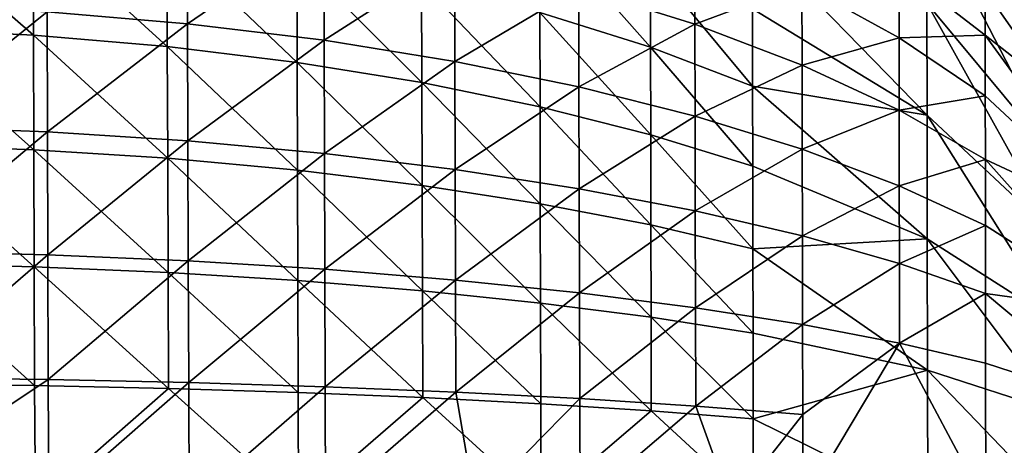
# Model space of a CAD drawing. Header units: metres. Extents: x 0 to 1050, y 0 to 700.
# Tile 37 of 50: x 521 to 563, y 511 to 529. Entities that reach past the tile are written whole.
import ezdxf

# ---------------------------------------------------------------- set-up
doc = ezdxf.new("R2010")
doc.units = ezdxf.units.M

msp = doc.modelspace()

# ---------------------------------------------------------------- linework, layer by layer
at = {"layer": 'None'}
for points in [[(559.841248, 537.455505, -416.67511), (565.413452, 528.449768, -411.486237), (559.837646, 539.912415, -411.409119)], [(565.413452, 528.449768, -411.486237), (565.411804, 530.142395, -407.858978), (559.837646, 539.912415, -411.409119)], [(559.84613, 534.109009, -421.445984), (565.41571, 526.144348, -414.772278), (559.841248, 537.455505, -416.67511)], [(565.41571, 526.144348, -414.772278), (565.413452, 528.449768, -411.486237), (559.841248, 537.455505, -416.67511)], [(568.184143, 529.446533, -412.060547), (568.186462, 527.025879, -415.510895), (562.335693, 537.256165, -420.088531)], [(568.186462, 527.025879, -415.510895), (562.338379, 535.388733, -422.51828), (562.335693, 537.256165, -420.088531)], [(562.338379, 535.388733, -422.51828), (568.186462, 527.025879, -415.510895), (562.341431, 533.315674, -424.77829)], [(528.194397, 533.973145, -454.669708), (528.209717, 529.10675, -456.680206), (522.193604, 529.617249, -458.085419)], [(534.037598, 533.096924, -452.788208), (528.209717, 529.10675, -456.680206), (528.194397, 533.973145, -454.669708)], [(559.852112, 529.979065, -425.570129), (565.418457, 523.299255, -417.612671), (559.84613, 534.109009, -421.445984)], [(565.418457, 523.299255, -417.612671), (565.41571, 526.144348, -414.772278), (559.84613, 534.109009, -421.445984)], [(521.596863, 533.361328, -453.355988), (515.765991, 533.723389, -454.133484), (521.612976, 528.612366, -455.319427)], [(515.765991, 533.723389, -454.133484), (515.783508, 528.905762, -456.126984), (521.612976, 528.612366, -455.319427)], [(521.612976, 528.612366, -455.319427), (527.34259, 528.12616, -453.98114), (521.596863, 533.361328, -453.355988)], [(527.34259, 528.12616, -453.98114), (527.328003, 532.760803, -452.066376), (521.596863, 533.361328, -453.355988)], [(543.287292, 529.586243, -445.249329), (548.023193, 528.106567, -442.071838), (543.277893, 533.460693, -443.240417)], [(548.023193, 528.106567, -442.071838), (548.015381, 531.709229, -440.204529), (543.277893, 533.460693, -443.240417)], [(562.341431, 533.315674, -424.77829), (568.189392, 524.038513, -418.493317), (562.344727, 531.052246, -426.848633)], [(562.341431, 533.315674, -424.77829), (568.186462, 527.025879, -415.510895), (568.189392, 524.038513, -418.493317)], [(527.34259, 528.12616, -453.98114), (532.905945, 527.450867, -452.122314), (527.328003, 532.760803, -452.066376)], [(532.905945, 527.450867, -452.122314), (532.892944, 531.926331, -450.274475), (527.328003, 532.760803, -452.066376)], [(534.037598, 533.096924, -452.788208), (534.05127, 528.397644, -454.728424), (528.209717, 529.10675, -456.680206)], [(539.64032, 531.981567, -450.393066), (534.05127, 528.397644, -454.728424), (534.037598, 533.096924, -452.788208)], [(549.916138, 532.868958, -442.214752), (549.924377, 529.086182, -444.175415), (544.95166, 530.639832, -447.51181)], [(554.504578, 530.795959, -438.621552), (549.924377, 529.086182, -444.175415), (549.916138, 532.868958, -442.214752)], [(559.85907, 525.191345, -428.906769), (559.852112, 529.979065, -425.570129), (552.379211, 532.873108, -434.792847)], [(559.85907, 525.191345, -428.906769), (552.379211, 532.873108, -434.792847), (552.385315, 529.734985, -436.78241)], [(538.228882, 530.864136, -447.993408), (532.892944, 531.926331, -450.274475), (538.240295, 526.591309, -449.7565)], [(532.892944, 531.926331, -450.274475), (532.905945, 527.450867, -452.122314), (538.240295, 526.591309, -449.7565)], [(539.64032, 531.981567, -450.393066), (539.652283, 527.495178, -452.244324), (534.05127, 528.397644, -454.728424)], [(544.95166, 530.639832, -447.51181), (539.652283, 527.495178, -452.244324), (539.64032, 531.981567, -450.393066)], [(548.023193, 528.106567, -442.071838), (552.391663, 526.438721, -438.490356), (548.015381, 531.709229, -440.204529)], [(552.391663, 526.438721, -438.490356), (552.385315, 529.734985, -436.78241), (548.015381, 531.709229, -440.204529)], [(558.656982, 531.46405, -432.780182), (558.661987, 528.507263, -434.654327), (554.504578, 530.795959, -438.621552)], [(562.344727, 531.052246, -426.848633), (562.348267, 528.615051, -428.710876), (558.656982, 531.46405, -432.780182)], [(558.656982, 531.46405, -432.780182), (562.348267, 528.615051, -428.710876), (558.661987, 528.507263, -434.654327)], [(562.344727, 531.052246, -426.848633), (568.189392, 524.038513, -418.493317), (562.348267, 528.615051, -428.710876)], [(543.287292, 529.586243, -445.249329), (538.228882, 530.864136, -447.993408), (543.297058, 525.557495, -446.910919)], [(538.228882, 530.864136, -447.993408), (538.240295, 526.591309, -449.7565), (543.297058, 525.557495, -446.910919)], [(544.95166, 530.639832, -447.51181), (544.961914, 526.409668, -449.256439), (539.652283, 527.495178, -452.244324)], [(549.924377, 529.086182, -444.175415), (544.961914, 526.409668, -449.256439), (544.95166, 530.639832, -447.51181)], [(554.504578, 530.795959, -438.621552), (554.51123, 527.334961, -440.414856), (549.924377, 529.086182, -444.175415)], [(558.661987, 528.507263, -434.654327), (554.51123, 527.334961, -440.414856), (554.504578, 530.795959, -438.621552)], [(516.072693, 529.925354, -458.933319), (522.193604, 529.617249, -458.085419), (516.091675, 524.711365, -460.572632)], [(559.85907, 525.191345, -428.906769), (565.421631, 520.001282, -419.910492), (559.852112, 529.979065, -425.570129)], [(565.421631, 520.001282, -419.910492), (565.418457, 523.299255, -417.612671), (559.852112, 529.979065, -425.570129)], [(516.091675, 524.711365, -460.572632), (522.193604, 529.617249, -458.085419), (522.21106, 524.477905, -459.699554)], [(522.193604, 529.617249, -458.085419), (528.209717, 529.10675, -456.680206), (522.21106, 524.477905, -459.699554)], [(543.297058, 525.557495, -446.910919), (548.031372, 524.360474, -443.616119), (543.287292, 529.586243, -445.249329)], [(548.031372, 524.360474, -443.616119), (548.023193, 528.106567, -442.071838), (543.287292, 529.586243, -445.249329)], [(552.391663, 526.438721, -438.490356), (559.85907, 525.191345, -428.906769), (552.385315, 529.734985, -436.78241)], [(521.612976, 528.612366, -455.319427), (515.783508, 528.905762, -456.126984), (521.629578, 523.717773, -456.85672)], [(515.783508, 528.905762, -456.126984), (515.801575, 523.940063, -457.688232), (521.629578, 523.717773, -456.85672)], [(522.21106, 524.477905, -459.699554), (528.209717, 529.10675, -456.680206), (528.225525, 524.09137, -458.253937)], [(528.209717, 529.10675, -456.680206), (534.05127, 528.397644, -454.728424), (528.225525, 524.09137, -458.253937)], [(549.924377, 529.086182, -444.175415), (549.932922, 525.152771, -445.796906), (544.961914, 526.409668, -449.256439)], [(554.51123, 527.334961, -440.414856), (549.932922, 525.152771, -445.796906), (549.924377, 529.086182, -444.175415)], [(521.629578, 523.717773, -456.85672), (527.357666, 523.349609, -455.47995), (521.612976, 528.612366, -455.319427)], [(527.357666, 523.349609, -455.47995), (527.34259, 528.12616, -453.98114), (521.612976, 528.612366, -455.319427)], [(558.661987, 528.507263, -434.654327), (558.667236, 525.40155, -436.263092), (554.51123, 527.334961, -440.414856)], [(562.348267, 528.615051, -428.710876), (562.35199, 526.025208, -430.352112), (558.661987, 528.507263, -434.654327)], [(558.661987, 528.507263, -434.654327), (562.35199, 526.025208, -430.352112), (558.667236, 525.40155, -436.263092)], [(568.189392, 524.038513, -418.493317), (568.192749, 520.575562, -420.906036), (562.348267, 528.615051, -428.710876)], [(562.348267, 528.615051, -428.710876), (568.192749, 520.575562, -420.906036), (562.35199, 526.025208, -430.352112)], [(527.357666, 523.349609, -455.47995), (532.919373, 522.83844, -453.56839), (527.34259, 528.12616, -453.98114)], [(532.919373, 522.83844, -453.56839), (532.905945, 527.450867, -452.122314), (527.34259, 528.12616, -453.98114)], [(528.225525, 524.09137, -458.253937), (534.05127, 528.397644, -454.728424), (534.065308, 523.554626, -456.246796)], [(534.05127, 528.397644, -454.728424), (539.652283, 527.495178, -452.244324), (534.065308, 523.554626, -456.246796)], [(548.031372, 524.360474, -443.616119), (552.398315, 523.011414, -439.902679), (548.023193, 528.106567, -442.071838)], [(552.398315, 523.011414, -439.902679), (552.391663, 526.438721, -438.490356), (548.023193, 528.106567, -442.071838)], [(538.240295, 526.591309, -449.7565), (532.905945, 527.450867, -452.122314), (538.252014, 522.188049, -451.135986)], [(532.905945, 527.450867, -452.122314), (532.919373, 522.83844, -453.56839), (538.252014, 522.188049, -451.135986)], [(534.065308, 523.554626, -456.246796), (539.652283, 527.495178, -452.244324), (539.664612, 522.871704, -453.69281)], [(539.652283, 527.495178, -452.244324), (544.961914, 526.409668, -449.256439), (539.664612, 522.871704, -453.69281)], [(554.51123, 527.334961, -440.414856), (554.51825, 523.736206, -441.897827), (549.932922, 525.152771, -445.796906)], [(558.667236, 525.40155, -436.263092), (554.51825, 523.736206, -441.897827), (554.51123, 527.334961, -440.414856)], [(543.297058, 525.557495, -446.910919), (538.240295, 526.591309, -449.7565), (543.307129, 521.405823, -448.210724)], [(538.240295, 526.591309, -449.7565), (538.252014, 522.188049, -451.135986), (543.307129, 521.405823, -448.210724)], [(539.664612, 522.871704, -453.69281), (544.961914, 526.409668, -449.256439), (544.972473, 522.050415, -450.621277)], [(544.961914, 526.409668, -449.256439), (549.932922, 525.152771, -445.796906), (544.972473, 522.050415, -450.621277)], [(552.398315, 523.011414, -439.902679), (559.86676, 519.906982, -431.357788), (552.391663, 526.438721, -438.490356)], [(559.86676, 519.906982, -431.357788), (559.85907, 525.191345, -428.906769), (552.391663, 526.438721, -438.490356)], [(562.35199, 526.025208, -430.352112), (562.355957, 523.304932, -431.760864), (558.667236, 525.40155, -436.263092)], [(568.192749, 520.575562, -420.906036), (562.355957, 523.304932, -431.760864), (562.35199, 526.025208, -430.352112)], [(543.307129, 521.405823, -448.210724), (548.039795, 520.500244, -444.824005), (543.297058, 525.557495, -446.910919)], [(548.039795, 520.500244, -444.824005), (548.031372, 524.360474, -443.616119), (543.297058, 525.557495, -446.910919)], [(544.972473, 522.050415, -450.621277), (549.932922, 525.152771, -445.796906), (549.941772, 521.099548, -447.065216)], [(549.932922, 525.152771, -445.796906), (554.51825, 523.736206, -441.897827), (549.941772, 521.099548, -447.065216)], [(558.667236, 525.40155, -436.263092), (558.672729, 522.172363, -437.593323), (554.51825, 523.736206, -441.897827)], [(562.355957, 523.304932, -431.760864), (558.672729, 522.172363, -437.593323), (558.667236, 525.40155, -436.263092)], [(559.86676, 519.906982, -431.357788), (565.425171, 516.361267, -421.598145), (559.85907, 525.191345, -428.906769)], [(565.425171, 516.361267, -421.598145), (565.421631, 520.001282, -419.910492), (559.85907, 525.191345, -428.906769)], [(522.21106, 524.477905, -459.699554), (516.111023, 519.379822, -461.749786), (516.091675, 524.711365, -460.572632)], [(522.228943, 519.2229, -460.858124), (516.111023, 519.379822, -461.749786), (522.21106, 524.477905, -459.699554)], [(528.225525, 524.09137, -458.253937), (522.228943, 519.2229, -460.858124), (522.21106, 524.477905, -459.699554)], [(548.039795, 520.500244, -444.824005), (552.405151, 519.479675, -441.007233), (548.031372, 524.360474, -443.616119)], [(552.405151, 519.479675, -441.007233), (552.398315, 523.011414, -439.902679), (548.031372, 524.360474, -443.616119)], [(521.629578, 523.717773, -456.85672), (515.801575, 523.940063, -457.688232), (521.646606, 518.713013, -457.960114)], [(515.801575, 523.940063, -457.688232), (515.820068, 518.862427, -458.809326), (521.646606, 518.713013, -457.960114)], [(528.241699, 518.963379, -459.383026), (522.228943, 519.2229, -460.858124), (528.225525, 524.09137, -458.253937)], [(534.065308, 523.554626, -456.246796), (528.241699, 518.963379, -459.383026), (528.225525, 524.09137, -458.253937)], [(521.646606, 518.713013, -457.960114), (527.373047, 518.465759, -456.555237), (521.629578, 523.717773, -456.85672)], [(527.373047, 518.465759, -456.555237), (527.357666, 523.349609, -455.47995), (521.629578, 523.717773, -456.85672)], [(534.079712, 518.603149, -457.335754), (528.241699, 518.963379, -459.383026), (534.065308, 523.554626, -456.246796)], [(539.664612, 522.871704, -453.69281), (534.079712, 518.603149, -457.335754), (534.065308, 523.554626, -456.246796)], [(549.941772, 521.099548, -447.065216), (554.51825, 523.736206, -441.897827), (554.525391, 520.027954, -443.057617)], [(554.51825, 523.736206, -441.897827), (558.672729, 522.172363, -437.593323), (554.525391, 520.027954, -443.057617)], [(527.373047, 518.465759, -456.555237), (532.933044, 518.122742, -454.605469), (527.357666, 523.349609, -455.47995)], [(532.933044, 518.122742, -454.605469), (532.919373, 522.83844, -453.56839), (527.357666, 523.349609, -455.47995)], [(559.86676, 519.906982, -431.357788), (552.398315, 523.011414, -439.902679), (552.405151, 519.479675, -441.007233)], [(558.672729, 522.172363, -437.593323), (562.355957, 523.304932, -431.760864), (562.360107, 520.476624, -432.925659)], [(562.355957, 523.304932, -431.760864), (568.196411, 516.753601, -422.67804), (562.360107, 520.476624, -432.925659)], [(568.192749, 520.575562, -420.906036), (568.196411, 516.753601, -422.67804), (562.355957, 523.304932, -431.760864)], [(538.252014, 522.188049, -451.135986), (532.919373, 522.83844, -453.56839), (538.263977, 517.686279, -452.125031)], [(532.919373, 522.83844, -453.56839), (532.933044, 518.122742, -454.605469), (538.263977, 517.686279, -452.125031)], [(539.677185, 518.144836, -454.731262), (534.079712, 518.603149, -457.335754), (539.664612, 522.871704, -453.69281)], [(544.972473, 522.050415, -450.621277), (539.677185, 518.144836, -454.731262), (539.664612, 522.871704, -453.69281)], [(543.307129, 521.405823, -448.210724), (538.252014, 522.188049, -451.135986), (543.317383, 517.161438, -449.142365)], [(538.252014, 522.188049, -451.135986), (538.263977, 517.686279, -452.125031), (543.317383, 517.161438, -449.142365)], [(554.525391, 520.027954, -443.057617), (558.672729, 522.172363, -437.593323), (558.678345, 518.844971, -438.633545)], [(558.672729, 522.172363, -437.593323), (562.360107, 520.476624, -432.925659), (558.678345, 518.844971, -438.633545)], [(544.983276, 517.593811, -451.599487), (539.677185, 518.144836, -454.731262), (544.972473, 522.050415, -450.621277)], [(549.941772, 521.099548, -447.065216), (544.983276, 517.593811, -451.599487), (544.972473, 522.050415, -450.621277)], [(543.317383, 517.161438, -449.142365), (548.048401, 516.553894, -445.689545), (543.307129, 521.405823, -448.210724)], [(548.048401, 516.553894, -445.689545), (548.039795, 520.500244, -444.824005), (543.307129, 521.405823, -448.210724)], [(549.950806, 516.955872, -447.973999), (544.983276, 517.593811, -451.599487), (549.941772, 521.099548, -447.065216)], [(554.525391, 520.027954, -443.057617), (549.950806, 516.955872, -447.973999), (549.941772, 521.099548, -447.065216)], [(548.048401, 516.553894, -445.689545), (552.41217, 515.869263, -441.798523), (548.039795, 520.500244, -444.824005)], [(552.41217, 515.869263, -441.798523), (552.405151, 519.479675, -441.007233), (548.039795, 520.500244, -444.824005)], [(558.678345, 518.844971, -438.633545), (562.360107, 520.476624, -432.925659), (562.364319, 517.562256, -433.836395)], [(562.360107, 520.476624, -432.925659), (568.196411, 516.753601, -422.67804), (562.364319, 517.562256, -433.836395)], [(554.532776, 516.237, -443.888458), (549.950806, 516.955872, -447.973999), (554.525391, 520.027954, -443.057617)], [(559.874878, 514.294067, -432.846313), (559.86676, 519.906982, -431.357788), (552.405151, 519.479675, -441.007233)], [(558.678345, 518.844971, -438.633545), (554.532776, 516.237, -443.888458), (554.525391, 520.027954, -443.057617)], [(559.874878, 514.294067, -432.846313), (565.428894, 512.495178, -422.622772), (559.86676, 519.906982, -431.357788)], [(565.428894, 512.495178, -422.622772), (565.425171, 516.361267, -421.598145), (559.86676, 519.906982, -431.357788)], [(516.111023, 519.379822, -461.749786), (522.228943, 519.2229, -460.858124), (516.130737, 513.967957, -462.458862)], [(522.228943, 519.2229, -460.858124), (522.247009, 513.889038, -461.555267), (516.130737, 513.967957, -462.458862)], [(522.247009, 513.889038, -461.555267), (522.228943, 519.2229, -460.858124), (528.241699, 518.963379, -459.383026)], [(559.874878, 514.294067, -432.846313), (552.405151, 519.479675, -441.007233), (552.41217, 515.869263, -441.798523)], [(521.646606, 518.713013, -457.960114), (515.820068, 518.862427, -458.809326), (521.663818, 513.633118, -458.624054)], [(515.820068, 518.862427, -458.809326), (515.838806, 513.708252, -459.48465), (521.663818, 513.633118, -458.624054)], [(528.258057, 513.758667, -460.061829), (522.247009, 513.889038, -461.555267), (528.241699, 518.963379, -459.383026)], [(528.241699, 518.963379, -459.383026), (534.079712, 518.603149, -457.335754), (528.258057, 513.758667, -460.061829)], [(558.684143, 515.44342, -439.378601), (554.532776, 516.237, -443.888458), (558.678345, 518.844971, -438.633545)], [(562.364319, 517.562256, -433.836395), (558.684143, 515.44342, -439.378601), (558.678345, 518.844971, -438.633545)], [(521.663818, 513.633118, -458.624054), (527.388672, 513.508911, -457.201721), (521.646606, 518.713013, -457.960114)], [(527.388672, 513.508911, -457.201721), (527.373047, 518.465759, -456.555237), (521.646606, 518.713013, -457.960114)], [(527.388672, 513.508911, -457.201721), (532.94696, 513.336609, -455.228455), (527.373047, 518.465759, -456.555237)], [(532.94696, 513.336609, -455.228455), (532.933044, 518.122742, -454.605469), (527.373047, 518.465759, -456.555237)], [(534.079712, 518.603149, -457.335754), (534.09436, 513.577759, -457.989899), (528.258057, 513.758667, -460.061829)], [(534.09436, 513.577759, -457.989899), (534.079712, 518.603149, -457.335754), (539.677185, 518.144836, -454.731262)], [(538.263977, 517.686279, -452.125031), (532.933044, 518.122742, -454.605469), (538.276184, 513.117493, -452.718719)], [(532.933044, 518.122742, -454.605469), (532.94696, 513.336609, -455.228455), (538.276184, 513.117493, -452.718719)], [(539.690002, 513.347656, -455.354645), (534.09436, 513.577759, -457.989899), (539.677185, 518.144836, -454.731262)], [(539.677185, 518.144836, -454.731262), (544.983276, 517.593811, -451.599487), (539.690002, 513.347656, -455.354645)], [(543.317383, 517.161438, -449.142365), (538.263977, 517.686279, -452.125031), (543.32782, 512.854065, -449.701263)], [(538.263977, 517.686279, -452.125031), (538.276184, 513.117493, -452.718719), (543.32782, 512.854065, -449.701263)], [(544.983276, 517.593811, -451.599487), (544.994202, 513.070984, -452.18631), (539.690002, 513.347656, -455.354645)], [(544.994202, 513.070984, -452.18631), (544.983276, 517.593811, -451.599487), (549.950806, 516.955872, -447.973999)], [(562.368652, 514.583008, -434.488647), (558.684143, 515.44342, -439.378601), (562.364319, 517.562256, -433.836395)], [(568.200378, 512.694214, -423.753906), (562.368652, 514.583008, -434.488647), (562.364319, 517.562256, -433.836395)], [(562.364319, 517.562256, -433.836395), (568.196411, 516.753601, -422.67804), (568.200378, 512.694214, -423.753906)], [(543.32782, 512.854065, -449.701263), (548.057129, 512.549072, -446.208466), (543.317383, 517.161438, -449.142365)], [(548.057129, 512.549072, -446.208466), (548.048401, 516.553894, -445.689545), (543.317383, 517.161438, -449.142365)], [(549.959961, 512.750793, -448.51889), (544.994202, 513.070984, -452.18631), (549.950806, 516.955872, -447.973999)], [(549.950806, 516.955872, -447.973999), (554.532776, 516.237, -443.888458), (549.959961, 512.750793, -448.51889)], [(548.057129, 512.549072, -446.208466), (552.41925, 512.205444, -442.272736), (548.048401, 516.553894, -445.689545)], [(552.41925, 512.205444, -442.272736), (552.41217, 515.869263, -441.798523), (548.048401, 516.553894, -445.689545)], [(554.532776, 516.237, -443.888458), (554.540222, 512.390015, -444.386383), (549.959961, 512.750793, -448.51889)], [(552.41925, 512.205444, -442.272736), (559.874878, 514.294067, -432.846313), (552.41217, 515.869263, -441.798523)], [(554.532776, 516.237, -443.888458), (558.684143, 515.44342, -439.378601), (554.540222, 512.390015, -444.386383)], [(558.684143, 515.44342, -439.378601), (554.547729, 508.514526, -444.547729), (554.540222, 512.390015, -444.386383)], [(562.379028, 508.514526, -435.006287), (554.547729, 508.514526, -444.547729), (558.684143, 515.44342, -439.378601)], [(562.368652, 514.583008, -434.488647), (562.379028, 508.514526, -435.006287), (558.684143, 515.44342, -439.378601)], [(562.379028, 508.514526, -435.006287), (562.368652, 514.583008, -434.488647), (568.200378, 512.694214, -423.753906)], [(559.888184, 508.514526, -433.334229), (559.874878, 514.294067, -432.846313), (552.41925, 512.205444, -442.272736)], [(559.888184, 508.514526, -433.334229), (565.4328, 508.514526, -422.960999), (559.874878, 514.294067, -432.846313)], [(565.4328, 508.514526, -422.960999), (565.428894, 512.495178, -422.622772), (559.874878, 514.294067, -432.846313)], [(522.247009, 513.889038, -461.555267), (514.164917, 508.514526, -462.862183), (516.130737, 513.967957, -462.458862)], [(522.266968, 508.514526, -461.794189), (514.164917, 508.514526, -462.862183), (522.247009, 513.889038, -461.555267)], [(528.258057, 513.758667, -460.061829), (522.266968, 508.514526, -461.794189), (522.247009, 513.889038, -461.555267)], [(528.276245, 508.514526, -460.290771), (522.266968, 508.514526, -461.794189), (528.258057, 513.758667, -460.061829)], [(534.09436, 513.577759, -457.989899), (528.276245, 508.514526, -460.290771), (528.258057, 513.758667, -460.061829)], [(510, 508.514526, -460), (521.705444, 508.514526, -458.847107), (515.838806, 513.708252, -459.48465)], [(515.838806, 513.708252, -459.48465), (521.705444, 508.514526, -458.847107), (521.663818, 513.633118, -458.624054)], [(521.705444, 508.514526, -458.847107), (527.388672, 513.508911, -457.201721), (521.663818, 513.633118, -458.624054)], [(521.705444, 508.514526, -458.847107), (532.960999, 508.514526, -455.43277), (527.388672, 513.508911, -457.201721)], [(532.960999, 508.514526, -455.43277), (532.94696, 513.336609, -455.228455), (527.388672, 513.508911, -457.201721)], [(534.10907, 508.514526, -458.204407), (528.276245, 508.514526, -460.290771), (534.09436, 513.577759, -457.989899)], [(532.94696, 513.336609, -455.228455), (532.960999, 508.514526, -455.43277), (538.276184, 513.117493, -452.718719)], [(539.690002, 513.347656, -455.354645), (534.10907, 508.514526, -458.204407), (534.09436, 513.577759, -457.989899)], [(540.525513, 508.514526, -455.110748), (534.10907, 508.514526, -458.204407), (539.690002, 513.347656, -455.354645)], [(544.994202, 513.070984, -452.18631), (540.525513, 508.514526, -455.110748), (539.690002, 513.347656, -455.354645)], [(532.960999, 508.514526, -455.43277), (543.334229, 508.514526, -449.888184), (538.276184, 513.117493, -452.718719)], [(538.276184, 513.117493, -452.718719), (543.334229, 508.514526, -449.888184), (543.32782, 512.854065, -449.701263)], [(545.006287, 508.514526, -452.378998), (540.525513, 508.514526, -455.110748), (544.994202, 513.070984, -452.18631)], [(549.959961, 512.750793, -448.51889), (545.006287, 508.514526, -452.378998), (544.994202, 513.070984, -452.18631)], [(543.334229, 508.514526, -449.888184), (548.057129, 512.549072, -446.208466), (543.32782, 512.854065, -449.701263)], [(543.334229, 508.514526, -449.888184), (552.426392, 508.514526, -442.426422), (548.057129, 512.549072, -446.208466)], [(551.492981, 508.514526, -447.406036), (545.006287, 508.514526, -452.378998), (549.959961, 512.750793, -448.51889)], [(552.426392, 508.514526, -442.426422), (552.41925, 512.205444, -442.272736), (548.057129, 512.549072, -446.208466)], [(554.540222, 512.390015, -444.386383), (551.492981, 508.514526, -447.406036), (549.959961, 512.750793, -448.51889)], [(568.204407, 508.514526, -424.10907), (562.379028, 508.514526, -435.006287), (568.200378, 512.694214, -423.753906)], [(554.547729, 508.514526, -444.547729), (551.492981, 508.514526, -447.406036), (554.540222, 512.390015, -444.386383)], [(552.426392, 508.514526, -442.426422), (559.888184, 508.514526, -433.334229), (552.41925, 512.205444, -442.272736)]]:
    msp.add_3dface(points, dxfattribs=at)

doc.saveas('drawing.dxf')
